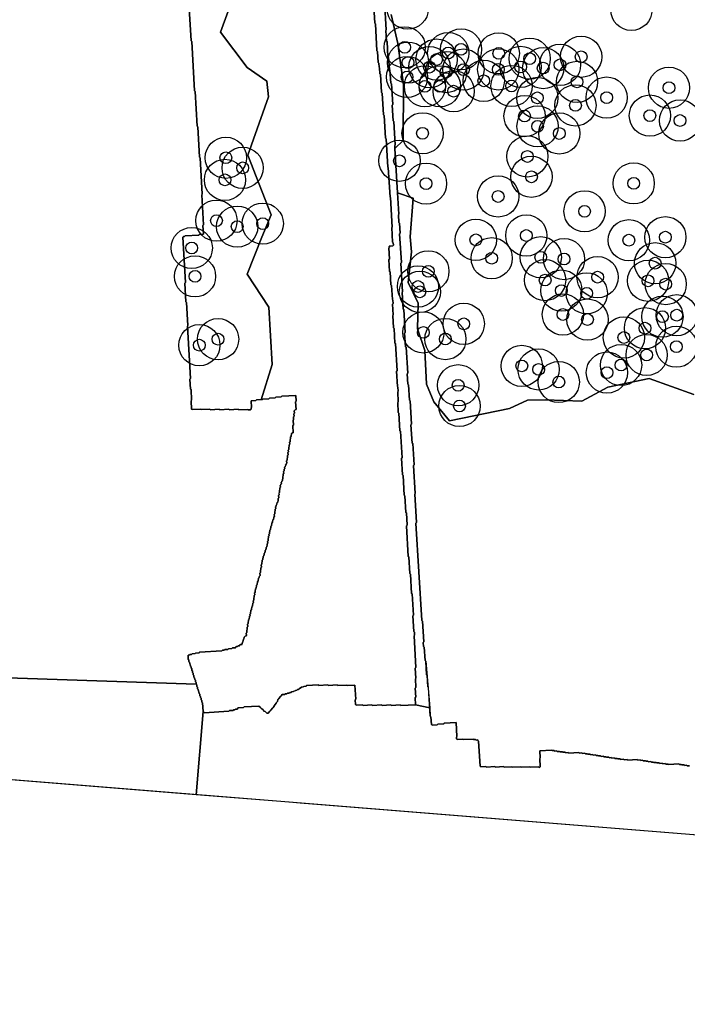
# Model space of a CAD drawing. Header units: inches. Extents: x 128668 to 131679, y 413272 to 413787.
# Tile 55 of 116: x 130144 to 130201, y 413274 to 413358. Entities that reach past the tile are written whole.
import ezdxf

# ---------------------------------------------------------------- set-up
doc = ezdxf.new("R2010")
doc.units = ezdxf.units.IN
doc.header["$MEASUREMENT"] = 0
doc.header["$PDMODE"] = 33
doc.header["$PDSIZE"] = -3
for name, color, linetype in [('Niet gedetecteerde gebieden (D-gebied) (ca. 44.659 m2)', 1, 'Continuous'), ('Onderzoeksgebied Capelsche UW (ca. 743.790 m2)', 5, 'Continuous'), ('Significante objecten binnen onderzoeksgebied', 3, 'Continuous'), ('Veiligheidsmarge objecten d.d. 230531', 6, 'Continuous'), ('Verstoorde gebieden (C-gebied) (ca. 90.096 m2)', 40, 'Continuous'), ('Vrijgegeven gebieden (A+B gebied) (ca. 609.035 m2)', 3, 'Continuous')]:
    doc.layers.add(name, color=color, linetype=linetype)

msp = doc.modelspace()

# ---------------------------------------------------------------- linework, layer by layer
at = {"layer": 'Niet gedetecteerde gebieden (D-gebied) (ca. 44.659 m2)'}
msp.add_lwpolyline([(130136.67, 413302.161), (130159.444, 413301.402), (130159.497, 413301.355), (130159.506, 413301.205), (130159.558, 413301.158), (130159.567, 413301.008), (130159.62, 413300.961), (130159.628, 413300.811), (130159.681, 413300.764), (130159.69, 413300.615), (130159.743, 413300.568), (130159.751, 413300.418), (130159.804, 413300.371), (130159.81, 413300.271), (130159.863, 413300.224), (130159.871, 413300.074), (130159.924, 413300.027), (130159.933, 413299.877), (130159.985, 413299.83), (130160.028, 413299.082), (130159.455, 413292.024), (130115.752, 413295.557)], dxfattribs=at)
for points in [[(130158.827, 413359.207, 0), (130159.011, 413356.013, 0), (130159.063, 413355.966, 0), (130159.304, 413351.773, 0), (130159.357, 413351.726, 0), (130159.526, 413348.781, 0), (130159.579, 413348.734, 0), (130159.728, 413346.139, 0), (130159.781, 413346.092, 0), (130159.959, 413342.997, 0), (130159.912, 413342.944, 0), (130160.058, 413340.398, 0), (130160.011, 413340.346, 0), (130160.054, 413339.597, 0), (130159.705, 413339.577, 0), (130159.658, 413339.524, 0), (130158.51, 413339.458, 0), (130158.462, 413339.405, 0), (130158.363, 413339.4, 0), (130158.316, 413339.347, 0), (130158.536, 413335.503, 0), (130158.49, 413335.451, 0), (130158.581, 413333.854, 0), (130158.634, 413333.806, 0), (130158.746, 413331.86, 0), (130158.699, 413331.807, 0), (130158.954, 413327.365, 0), (130158.907, 413327.312, 0), (130158.956, 413326.463, 0), (130159.009, 413326.416, 0), (130159.06, 413325.518, 0), (130159.013, 413325.465, 0), (130159.053, 413324.766, 0), (130159.106, 413324.719, 0), (130159.805, 413324.759, 0), (130159.858, 413324.712, 0), (130160.606, 413324.755, 0), (130160.659, 413324.708, 0), (130161.408, 413324.751, 0), (130161.461, 413324.704, 0), (130162.209, 413324.747, 0), (130162.262, 413324.7, 0), (130163.011, 413324.743, 0), (130163.064, 413324.696, 0), (130163.812, 413324.739, 0), (130163.865, 413324.692, 0), (130164.065, 413324.704, 0), (130164.112, 413324.756, 0), (130164.106, 413324.856, 0), (130164.153, 413324.909, 0), (130164.122, 413325.458, 0), (130164.521, 413325.481, 0), (130164.568, 413325.534, 0), (130165.067, 413325.562, 0), (130165.114, 413325.615, 0), (130165.613, 413325.644, 0), (130165.66, 413325.697, 0), (130166.159, 413325.725, 0), (130166.207, 413325.778, 0), (130166.656, 413325.804, 0), (130166.703, 413325.857, 0), (130167.901, 413325.926, 0), (130167.929, 413325.427, 0), (130167.882, 413325.374, 0), (130167.92, 413324.725, 0), (130167.87, 413324.722, 0), (130167.823, 413324.669, 0), (130167.776, 413324.616, 0), (130167.787, 413324.417, 0), (130167.74, 413324.364, 0), (130167.752, 413324.164, 0), (130167.705, 413324.111, 0), (130167.719, 413323.862, 0), (130167.672, 413323.809, 0), (130167.695, 413323.41, 0), (130167.648, 413323.357, 0), (130167.682, 413322.758, 0), (130167.582, 413322.752, 0), (130167.535, 413322.7, 0), (130167.541, 413322.6, 0), (130167.494, 413322.547, 0), (130167.5, 413322.447, 0), (130167.453, 413322.394, 0), (130167.461, 413322.245, 0), (130167.414, 413322.192, 0), (130167.426, 413321.992, 0), (130167.379, 413321.939, 0), (130167.387, 413321.79, 0), (130167.34, 413321.737, 0), (130167.349, 413321.587, 0), (130167.302, 413321.534, 0), (130167.313, 413321.335, 0), (130167.266, 413321.282, 0), (130167.275, 413321.132, 0), (130167.228, 413321.079, 0), (130167.239, 413320.88, 0), (130167.192, 413320.827, 0), (130167.204, 413320.627, 0), (130167.157, 413320.574, 0), (130167.165, 413320.425, 0), (130167.118, 413320.372, 0), (130167.13, 413320.172, 0), (130167.082, 413320.119, 0), (130167.085, 413320.07, 0), (130167.038, 413320.017, 0), (130167.041, 413319.967, 0), (130166.994, 413319.914, 0), (130166.997, 413319.864, 0), (130166.95, 413319.811, 0), (130166.956, 413319.712, 0), (130166.909, 413319.659, 0), (130166.917, 413319.509, 0), (130166.87, 413319.456, 0), (130166.879, 413319.307, 0), (130166.832, 413319.254, 0), (130166.84, 413319.104, 0), (130166.793, 413319.051, 0), (130166.805, 413318.852, 0), (130166.758, 413318.799, 0), (130166.764, 413318.699, 0), (130166.716, 413318.646, 0), (130166.719, 413318.596, 0), (130166.672, 413318.543, 0), (130166.678, 413318.444, 0), (130166.631, 413318.391, 0), (130166.634, 413318.341, 0), (130166.587, 413318.288, 0), (130166.595, 413318.139, 0), (130166.548, 413318.086, 0), (130166.557, 413317.936, 0), (130166.51, 413317.883, 0), (130166.521, 413317.683, 0), (130166.474, 413317.631, 0), (130166.483, 413317.481, 0), (130166.436, 413317.428, 0), (130166.447, 413317.229, 0), (130166.4, 413317.176, 0), (130166.412, 413316.976, 0), (130166.365, 413316.923, 0), (130166.368, 413316.873, 0), (130166.321, 413316.821, 0), (130166.323, 413316.771, 0), (130166.276, 413316.718, 0), (130166.279, 413316.668, 0), (130166.232, 413316.615, 0), (130166.238, 413316.515, 0), (130166.191, 413316.463, 0), (130166.199, 413316.313, 0), (130166.152, 413316.26, 0), (130166.161, 413316.11, 0), (130166.114, 413316.058, 0), (130166.126, 413315.858, 0), (130166.078, 413315.805, 0), (130166.087, 413315.655, 0), (130166.04, 413315.603, 0), (130166.046, 413315.503, 0), (130165.999, 413315.45, 0), (130166.002, 413315.4, 0), (130165.955, 413315.347, 0), (130165.957, 413315.297, 0), (130165.91, 413315.245, 0), (130165.916, 413315.145, 0), (130165.869, 413315.092, 0), (130165.875, 413314.992, 0), (130165.828, 413314.939, 0), (130165.834, 413314.839, 0), (130165.786, 413314.787, 0), (130165.792, 413314.687, 0), (130165.745, 413314.634, 0), (130165.751, 413314.534, 0), (130165.704, 413314.481, 0), (130165.71, 413314.382, 0), (130165.663, 413314.329, 0), (130165.671, 413314.179, 0), (130165.624, 413314.126, 0), (130165.63, 413314.027, 0), (130165.583, 413313.974, 0), (130165.591, 413313.824, 0), (130165.544, 413313.771, 0), (130165.556, 413313.572, 0), (130165.509, 413313.519, 0), (130165.517, 413313.369, 0), (130165.47, 413313.316, 0), (130165.479, 413313.167, 0), (130165.432, 413313.114, 0), (130165.435, 413313.064, 0), (130165.388, 413313.011, 0), (130165.393, 413312.911, 0), (130165.346, 413312.859, 0), (130165.349, 413312.809, 0), (130165.302, 413312.756, 0), (130165.308, 413312.656, 0), (130165.261, 413312.603, 0), (130165.264, 413312.553, 0), (130165.217, 413312.501, 0), (130165.222, 413312.401, 0), (130165.175, 413312.348, 0), (130165.178, 413312.298, 0), (130165.131, 413312.245, 0), (130165.137, 413312.145, 0), (130165.09, 413312.093, 0), (130165.096, 413311.993, 0), (130165.049, 413311.94, 0), (130165.057, 413311.79, 0), (130165.01, 413311.737, 0), (130165.019, 413311.588, 0), (130164.972, 413311.535, 0), (130164.983, 413311.335, 0), (130164.936, 413311.282, 0), (130164.945, 413311.133, 0), (130164.898, 413311.08, 0), (130164.909, 413310.88, 0), (130164.862, 413310.828, 0), (130164.874, 413310.628, 0), (130164.826, 413310.575, 0), (130164.78, 413310.522, 0), (130164.782, 413310.472, 0), (130164.735, 413310.42, 0), (130164.741, 413310.32, 0), (130164.694, 413310.267, 0), (130164.7, 413310.167, 0), (130164.653, 413310.114, 0), (130164.658, 413310.014, 0), (130164.611, 413309.962, 0), (130164.617, 413309.862, 0), (130164.57, 413309.809, 0), (130164.576, 413309.709, 0), (130164.529, 413309.657, 0), (130164.534, 413309.557, 0), (130164.488, 413309.504, 0), (130164.493, 413309.404, 0), (130164.446, 413309.351, 0), (130164.455, 413309.202, 0), (130164.408, 413309.149, 0), (130164.416, 413308.999, 0), (130164.369, 413308.946, 0), (130164.378, 413308.797, 0), (130164.331, 413308.744, 0), (130164.342, 413308.544, 0), (130164.295, 413308.491, 0), (130164.304, 413308.341, 0), (130164.257, 413308.289, 0), (130164.262, 413308.189, 0), (130164.216, 413308.136, 0), (130164.221, 413308.036, 0), (130164.174, 413307.984, 0), (130164.18, 413307.884, 0), (130164.133, 413307.831, 0), (130164.139, 413307.731, 0), (130164.092, 413307.678, 0), (130164.097, 413307.578, 0), (130164.05, 413307.526, 0), (130164.059, 413307.376, 0), (130164.012, 413307.323, 0), (130164.018, 413307.223, 0), (130163.97, 413307.171, 0), (130163.976, 413307.071, 0), (130163.929, 413307.018, 0), (130163.935, 413306.918, 0), (130163.888, 413306.865, 0), (130163.894, 413306.766, 0), (130163.847, 413306.713, 0), (130163.855, 413306.563, 0), (130163.808, 413306.51, 0), (130163.82, 413306.311, 0), (130163.773, 413306.258, 0), (130163.784, 413306.058, 0), (130163.737, 413306.005, 0), (130163.749, 413305.806, 0), (130163.701, 413305.753, 0), (130163.713, 413305.553, 0), (130163.666, 413305.501, 0), (130163.616, 413305.498, 0), (130163.569, 413305.445, 0), (130163.522, 413305.392, 0), (130163.525, 413305.342, 0), (130163.478, 413305.289, 0), (130163.481, 413305.239, 0), (130163.433, 413305.187, 0), (130163.439, 413305.087, 0), (130163.392, 413305.034, 0), (130163.395, 413304.984, 0), (130163.348, 413304.931, 0), (130163.354, 413304.832, 0), (130163.307, 413304.779, 0), (130163.207, 413304.773, 0), (130163.16, 413304.72, 0), (130163.11, 413304.717, 0), (130163.063, 413304.665, 0), (130163.013, 413304.662, 0), (130162.966, 413304.609, 0), (130162.866, 413304.603, 0), (130162.819, 413304.55, 0), (130162.769, 413304.547, 0), (130162.722, 413304.495, 0), (130162.522, 413304.483, 0), (130162.475, 413304.431, 0), (130162.176, 413304.413, 0), (130162.129, 413304.361, 0), (130161.879, 413304.346, 0), (130161.832, 413304.293, 0), (130161.683, 413304.285, 0), (130161.635, 413304.232, 0), (130159.739, 413304.123, 0), (130159.692, 413304.07, 0), (130159.392, 413304.053, 0), (130159.345, 413304, 0), (130159.095, 413303.986, 0), (130159.049, 413303.933, 0), (130158.899, 413303.924, 0), (130158.852, 413303.872, 0), (130158.752, 413303.866, 0), (130158.772, 413303.517, 0), (130158.825, 413303.47, 0), (130158.833, 413303.32, 0), (130158.886, 413303.273, 0), (130158.895, 413303.123, 0), (130158.948, 413303.076, 0), (130158.956, 413302.926, 0), (130159.009, 413302.879, 0), (130159.015, 413302.779, 0), (130159.067, 413302.732, 0), (130159.076, 413302.582, 0), (130159.129, 413302.536, 0), (130159.137, 413302.386, 0), (130159.19, 413302.339, 0), (130159.199, 413302.189, 0), (130159.252, 413302.142, 0), (130159.26, 413301.992, 0), (130159.313, 413301.945, 0), (130159.322, 413301.795, 0), (130159.374, 413301.748, 0), (130159.383, 413301.599, 0), (130159.436, 413301.552, 0), (130159.444, 413301.402, 0), (130136.67, 413302.161, 0)], [(130203.79, 413288.44, 0), (130168.268, 413291.312, 0), (130167.327, 413291.388, 0), (130159.455, 413292.024, 0), (130160.028, 413299.082, 0), (130160.134, 413298.988, 0), (130162.23, 413299.108, 0), (130162.277, 413299.161, 0), (130162.577, 413299.178, 0), (130162.624, 413299.231, 0), (130162.724, 413299.236, 0), (130162.771, 413299.289, 0), (130162.92, 413299.298, 0), (130163.015, 413299.403, 0), (130163.464, 413299.429, 0), (130163.511, 413299.482, 0), (130164.759, 413299.554, 0), (130164.864, 413299.46, 0), (130164.917, 413299.413, 0), (130164.97, 413299.366, 0), (130165.023, 413299.319, 0), (130165.128, 413299.225, 0), (130165.184, 413299.128, 0), (130165.234, 413299.131, 0), (130165.287, 413299.083, 0), (130165.445, 413298.942, 0), (130165.545, 413298.948, 0), (130165.686, 413299.106, 0), (130165.733, 413299.159, 0), (130165.78, 413299.212, 0), (130165.921, 413299.37, 0), (130165.968, 413299.423, 0), (130166.062, 413299.528, 0), (130166.06, 413299.578, 0), (130166.153, 413299.684, 0), (130166.248, 413299.79, 0), (130166.245, 413299.839, 0), (130166.339, 413299.945, 0), (130166.336, 413299.995, 0), (130166.383, 413300.048, 0), (130166.38, 413300.098, 0), (130166.427, 413300.15, 0), (130166.474, 413300.203, 0), (130166.615, 413300.362, 0), (130166.663, 413300.415, 0), (130166.756, 413300.52, 0), (130166.956, 413300.532, 0), (130167.003, 413300.584, 0), (130167.153, 413300.593, 0), (130167.2, 413300.646, 0), (130167.35, 413300.654, 0), (130167.397, 413300.707, 0), (130167.497, 413300.713, 0), (130167.544, 413300.766, 0), (130167.694, 413300.774, 0), (130167.74, 413300.827, 0), (130167.84, 413300.833, 0), (130167.887, 413300.885, 0), (130167.987, 413300.891, 0), (130168.034, 413300.944, 0), (130168.134, 413300.95, 0), (130168.181, 413301.003, 0), (130168.372, 413301.164, 0), (130168.522, 413301.172, 0), (130168.569, 413301.225, 0), (130168.769, 413301.236, 0), (130168.816, 413301.289, 0), (130169.814, 413301.347, 0), (130169.867, 413301.3, 0), (130170.615, 413301.343, 0), (130170.668, 413301.295, 0), (130171.417, 413301.339, 0), (130171.47, 413301.291, 0), (130172.218, 413301.334, 0), (130172.271, 413301.288, 0), (130172.92, 413301.325, 0), (130172.989, 413300.127, 0), (130172.942, 413300.074, 0), (130172.965, 413299.675, 0), (130173.017, 413299.628, 0), (130173.567, 413299.659, 0), (130173.619, 413299.612, 0), (130174.368, 413299.655, 0), (130174.421, 413299.608, 0), (130175.17, 413299.651, 0), (130175.223, 413299.604, 0), (130175.971, 413299.647, 0), (130176.024, 413299.6, 0), (130176.773, 413299.643, 0), (130176.825, 413299.596, 0), (130178.073, 413299.668, 0), (130179.272, 413299.407, 0), (130179.317, 413298.68, 0), (130179.37, 413298.633, 0), (130179.41, 413297.984, 0), (130179.464, 413297.938, 0), (130179.913, 413297.966, 0), (130179.959, 413298.019, 0), (130180.458, 413298.05, 0), (130180.505, 413298.103, 0), (130181.503, 413298.165, 0), (130181.578, 413296.967, 0), (130181.531, 413296.914, 0), (130181.54, 413296.764, 0), (130181.593, 413296.718, 0), (130182.092, 413296.749, 0), (130182.145, 413296.702, 0), (130182.944, 413296.752, 0), (130182.997, 413296.705, 0), (130183.146, 413296.714, 0), (130183.199, 413296.668, 0), (130183.349, 413296.677, 0), (130183.352, 413296.627, 0), (130183.405, 413296.58, 0), (130183.539, 413294.435, 0), (130183.592, 413294.388, 0), (130184.041, 413294.416, 0), (130184.094, 413294.369, 0), (130184.793, 413294.413, 0), (130184.846, 413294.366, 0), (130185.544, 413294.409, 0), (130185.597, 413294.363, 0), (130186.246, 413294.403, 0), (130186.299, 413294.356, 0), (130186.998, 413294.4, 0), (130187.051, 413294.353, 0), (130187.749, 413294.396, 0), (130187.802, 413294.35, 0), (130188.501, 413294.393, 0), (130188.554, 413294.347, 0), (130188.604, 413294.35, 0), (130188.65, 413294.403, 0), (130188.607, 413295.101, 0), (130188.654, 413295.154, 0), (130188.617, 413295.753, 0), (130189.615, 413295.815, 0), (130189.668, 413295.769, 0), (130189.817, 413295.778, 0), (130189.87, 413295.731, 0), (130190.02, 413295.74, 0), (130190.073, 413295.694, 0), (130190.273, 413295.706, 0), (130190.326, 413295.659, 0), (130190.525, 413295.672, 0), (130190.578, 413295.625, 0), (130190.778, 413295.637, 0), (130190.831, 413295.591, 0), (130191.03, 413295.603, 0), (130191.083, 413295.556, 0), (130191.932, 413295.609, 0), (130191.985, 413295.562, 0), (130192.184, 413295.575, 0), (130192.237, 413295.528, 0), (130192.437, 413295.54, 0), (130192.49, 413295.494, 0), (130192.639, 413295.503, 0), (130192.692, 413295.456, 0), (130192.892, 413295.469, 0), (130192.945, 413295.422, 0), (130193.095, 413295.431, 0), (130193.148, 413295.384, 0), (130193.348, 413295.397, 0), (130193.4, 413295.35, 0), (130193.55, 413295.359, 0), (130193.603, 413295.313, 0), (130193.753, 413295.322, 0), (130193.806, 413295.275, 0), (130194.005, 413295.288, 0), (130194.058, 413295.241, 0), (130194.208, 413295.25, 0), (130194.261, 413295.203, 0), (130194.461, 413295.216, 0), (130194.514, 413295.169, 0), (130194.663, 413295.178, 0), (130194.716, 413295.131, 0), (130194.916, 413295.144, 0), (130194.969, 413295.097, 0), (130195.169, 413295.11, 0), (130195.222, 413295.063, 0), (130195.421, 413295.075, 0), (130195.474, 413295.028, 0), (130195.724, 413295.044, 0), (130195.777, 413294.997, 0), (130196.026, 413295.013, 0), (130196.079, 413294.966, 0), (130196.878, 413295.016, 0), (130196.931, 413294.969, 0), (130197.13, 413294.981, 0), (130197.183, 413294.935, 0), (130197.333, 413294.944, 0), (130197.386, 413294.897, 0), (130197.586, 413294.91, 0), (130197.639, 413294.863, 0), (130197.788, 413294.872, 0), (130197.841, 413294.826, 0), (130198.041, 413294.838, 0), (130198.094, 413294.791, 0), (130198.244, 413294.801, 0), (130198.297, 413294.754, 0), (130198.496, 413294.766, 0), (130198.549, 413294.719, 0), (130198.749, 413294.732, 0), (130198.802, 413294.685, 0), (130199.001, 413294.697, 0), (130199.054, 413294.651, 0), (130199.254, 413294.663, 0), (130199.307, 413294.616, 0), (130199.507, 413294.629, 0), (130199.56, 413294.582, 0), (130200.408, 413294.635, 0), (130200.461, 413294.588, 0), (130200.611, 413294.597, 0), (130200.664, 413294.551, 0), (130200.863, 413294.563, 0), (130200.916, 413294.516, 0), (130201.066, 413294.525, 0), (130201.119, 413294.479, 0), (130201.319, 413294.491, 0)]]:
    msp.add_polyline3d(points, dxfattribs=at)
at = {"layer": 'Onderzoeksgebied Capelsche UW (ca. 743.790 m2)'}
msp.add_lwpolyline([(130957.858, 413274.233), (130814.983, 413276.349), (130603.152, 413279.07), (130203.79, 413288.44), (130115.752, 413295.557)], dxfattribs=at)
at = {"layer": 'Significante objecten binnen onderzoeksgebied'}
for p in [(130177.145, 413355.471), (130181.926, 413355.297), (130179.848, 413354.435), (130180.841, 413354.989), (130185.131, 413354.957), (130187.754, 413354.509), (130192.12, 413354.667), (130177.427, 413354.173), (130179.249, 413353.788), (130182.131, 413353.58), (130185.087, 413353.596), (130186.982, 413353.808), (130188.9, 413353.708), (130190.327, 413353.985), (130177.34, 413352.955), (130180.65, 413353.366), (130183.855, 413352.629), (130178.866, 413352.161), (130180.128, 413352.162), (130181.298, 413351.746), (130186.215, 413352.189), (130191.769, 413352.537), (130199.575, 413352.041), (130188.403, 413351.18), (130194.285, 413351.204), (130191.637, 413350.54), (130187.317, 413349.634), (130197.955, 413349.676), (130200.512, 413349.257), (130188.421, 413348.764), (130178.658, 413348.174), (130190.265, 413348.159), (130161.964, 413346.096), (130187.557, 413346.206), (130163.388, 413345.241), (130176.7, 413345.84), (130161.889, 413344.218), (130187.904, 413344.482), (130178.956, 413343.901), (130196.582, 413343.924), (130185.076, 413342.811), (130192.41, 413341.549), (130161.167, 413340.758), (130162.926, 413340.251), (130165.094, 413340.505), (130187.465, 413339.496), (130199.268, 413339.351), (130159.069, 413338.436), (130183.182, 413339.127), (130196.17, 413339.098), (130184.526, 413337.568), (130188.693, 413337.651), (130190.669, 413337.496), (130198.403, 413337.145), (130159.349, 413336.03), (130179.153, 413336.457), (130193.515, 413335.96), (130178.27, 413335.167), (130189.063, 413335.711), (130197.801, 413335.653), (130199.297, 413335.369), (130178.433, 413334.715), (130190.439, 413334.823), (130192.594, 413334.59), (130190.572, 413332.792), (130199.021, 413332.607), (130200.234, 413332.731), (130182.157, 413331.998), (130192.658, 413332.362), (130178.732, 413331.268), (130195.747, 413330.837), (130197.54, 413331.626), (130159.715, 413330.185), (130161.305, 413330.696), (130180.594, 413330.703), (130200.206, 413330.059), (130197.679, 413329.353), (130187.083, 413328.427), (130195.508, 413328.5), (130188.509, 413328.127), (130194.309, 413327.858), (130181.682, 413326.783), (130190.222, 413327.057), (130181.793, 413325.023)]:
    msp.add_point(p, dxfattribs=at)
at = {"layer": 'Veiligheidsmarge objecten d.d. 230531', "color": 6, "linetype": 'Continuous', "lineweight": 25}
for centre in [(130177.399, 413358.753), (130196.388, 413358.656), (130177.145, 413355.471), (130180.841, 413354.989), (130181.926, 413355.297), (130185.131, 413354.957), (130192.12, 413354.667), (130177.427, 413354.173), (130179.848, 413354.435), (130186.982, 413353.808), (130187.754, 413354.509), (130190.327, 413353.985), (130179.249, 413353.788), (130180.65, 413353.366), (130182.131, 413353.58), (130185.087, 413353.596), (130188.9, 413353.708), (130177.34, 413352.955), (130178.866, 413352.161), (130180.128, 413352.162), (130183.855, 413352.629), (130186.215, 413352.189), (130191.769, 413352.537), (130181.298, 413351.746), (130199.575, 413352.041), (130188.403, 413351.18), (130191.637, 413350.54), (130194.285, 413351.204), (130187.317, 413349.634), (130197.955, 413349.676), (130200.512, 413349.257), (130178.658, 413348.174), (130188.421, 413348.764), (130190.265, 413348.159), (130161.964, 413346.096), (130176.7, 413345.84), (130187.557, 413346.206), (130163.388, 413345.241), (130161.889, 413344.218), (130178.956, 413343.901), (130187.904, 413344.482), (130196.582, 413343.924), (130185.076, 413342.811), (130192.41, 413341.549), (130161.167, 413340.758), (130165.094, 413340.505), (130162.926, 413340.251), (130183.182, 413339.127), (130187.465, 413339.496), (130196.17, 413339.098), (130199.268, 413339.351), (130159.069, 413338.436), (130184.526, 413337.568), (130188.693, 413337.651), (130190.669, 413337.496), (130198.403, 413337.145), (130179.153, 413336.457), (130159.349, 413336.03), (130189.063, 413335.711), (130193.515, 413335.96), (130197.801, 413335.653), (130178.27, 413335.167), (130178.433, 413334.715), (130190.439, 413334.823), (130192.594, 413334.59), (130199.297, 413335.369), (130190.572, 413332.792), (130192.658, 413332.362), (130199.021, 413332.607), (130200.234, 413332.731), (130178.732, 413331.268), (130182.157, 413331.998), (130197.54, 413331.626), (130161.305, 413330.696), (130180.594, 413330.703), (130195.747, 413330.837), (130159.715, 413330.185), (130200.206, 413330.059), (130197.679, 413329.353), (130187.083, 413328.427), (130188.509, 413328.127), (130195.508, 413328.5), (130190.222, 413327.057), (130194.309, 413327.858), (130181.682, 413326.783), (130181.793, 413325.023)]:
    msp.add_circle(centre, 1.75, dxfattribs=at)
at = {"layer": 'Verstoorde gebieden (C-gebied) (ca. 90.096 m2)'}
for points in [[(130174.464, 413359.856), (130174.6, 413357.51), (130174.652, 413357.463), (130174.784, 413355.167), (130174.837, 413355.12), (130174.891, 413354.171), (130174.944, 413354.124), (130174.964, 413353.775), (130175.017, 413353.728), (130175.046, 413353.229), (130175.098, 413353.181), (130175.187, 413351.634), (130175.24, 413351.587), (130175.346, 413349.74), (130175.399, 413349.693), (130175.511, 413347.747), (130175.564, 413347.7), (130175.701, 413345.304), (130175.754, 413345.257), (130175.898, 413342.761), (130175.95, 413342.714), (130176.094, 413340.218), (130176.047, 413340.166), (130176.118, 413338.918), (130176.171, 413338.87), (130176.183, 413338.671), (130176.136, 413338.618), (130175.836, 413338.601), (130175.842, 413338.501), (130175.795, 413338.448), (130175.849, 413337.5), (130175.802, 413337.447), (130175.86, 413336.449), (130175.913, 413336.402), (130175.975, 413335.304), (130176.028, 413335.257), (130176.097, 413334.059), (130176.15, 413334.012), (130176.167, 413333.712), (130176.12, 413333.659), (130176.172, 413332.761), (130176.125, 413332.708), (130176.185, 413331.66), (130176.238, 413331.613), (130176.309, 413330.365), (130176.362, 413330.318), (130176.494, 413328.022), (130176.447, 413327.969), (130176.521, 413326.672), (130176.574, 413326.624), (130176.595, 413326.275), (130176.547, 413326.222), (130176.596, 413325.374), (130176.549, 413325.321), (130176.598, 413324.472), (130176.651, 413324.425), (130176.737, 413322.928), (130176.79, 413322.881), (130176.918, 413320.635), (130176.872, 413320.582), (130176.952, 413319.184), (130177.005, 413319.137), (130177.102, 413317.44), (130177.155, 413317.393), (130177.235, 413315.995), (130177.288, 413315.948), (130177.348, 413314.9), (130177.301, 413314.848), (130177.45, 413312.252), (130177.503, 413312.205), (130177.583, 413310.807), (130177.636, 413310.76), (130177.731, 413309.113), (130177.784, 413309.066), (130177.887, 413307.269), (130177.84, 413307.216), (130177.917, 413305.869), (130177.97, 413305.822), (130177.984, 413305.572), (130177.937, 413305.519), (130178.092, 413302.824), (130178.045, 413302.771), (130178.094, 413301.922), (130178.047, 413301.87), (130178.09, 413301.121), (130178.043, 413301.068), (130178.086, 413300.32), (130178.039, 413300.267), (130178.073, 413299.668), (130176.825, 413299.596), (130176.773, 413299.643), (130176.024, 413299.6), (130175.971, 413299.647), (130175.223, 413299.604), (130175.17, 413299.651), (130174.421, 413299.608), (130174.368, 413299.655), (130173.619, 413299.612), (130173.567, 413299.659), (130173.017, 413299.628), (130172.965, 413299.675), (130172.942, 413300.074), (130172.989, 413300.127), (130172.92, 413301.325), (130172.271, 413301.288), (130172.218, 413301.334), (130171.47, 413301.291), (130171.417, 413301.339), (130170.668, 413301.295), (130170.615, 413301.343), (130169.867, 413301.3), (130169.814, 413301.347), (130168.816, 413301.289), (130168.769, 413301.236), (130168.569, 413301.225), (130168.522, 413301.172), (130168.372, 413301.164), (130168.181, 413301.003), (130168.134, 413300.95), (130168.034, 413300.944), (130167.987, 413300.891), (130167.887, 413300.885), (130167.84, 413300.833), (130167.74, 413300.827), (130167.694, 413300.774), (130167.544, 413300.766), (130167.497, 413300.713), (130167.397, 413300.707), (130167.35, 413300.654), (130167.2, 413300.646), (130167.153, 413300.593), (130167.003, 413300.584), (130166.956, 413300.532), (130166.756, 413300.52), (130166.663, 413300.415), (130166.615, 413300.362), (130166.474, 413300.203), (130166.427, 413300.15), (130166.38, 413300.098), (130166.383, 413300.048), (130166.336, 413299.995), (130166.339, 413299.945), (130166.245, 413299.839), (130166.248, 413299.79), (130166.153, 413299.684), (130166.06, 413299.578), (130166.062, 413299.528), (130165.968, 413299.423), (130165.921, 413299.37), (130165.78, 413299.212), (130165.733, 413299.159), (130165.686, 413299.106), (130165.545, 413298.948), (130165.445, 413298.942), (130165.287, 413299.083), (130165.234, 413299.131), (130165.184, 413299.128), (130165.128, 413299.225), (130165.023, 413299.319), (130164.97, 413299.366), (130164.917, 413299.413), (130164.864, 413299.46), (130164.759, 413299.554), (130163.511, 413299.482), (130163.464, 413299.429), (130163.015, 413299.403), (130162.92, 413299.298), (130162.771, 413299.289), (130162.724, 413299.236), (130162.624, 413299.231), (130162.577, 413299.178), (130162.277, 413299.161), (130162.23, 413299.108), (130160.134, 413298.988), (130160.028, 413299.082), (130159.986, 413299.83), (130159.933, 413299.878), (130159.924, 413300.027), (130159.871, 413300.074), (130159.863, 413300.224), (130159.81, 413300.271), (130159.804, 413300.371), (130159.751, 413300.418), (130159.743, 413300.568), (130159.69, 413300.615), (130159.681, 413300.764), (130159.628, 413300.812), (130159.62, 413300.961), (130159.567, 413301.008), (130159.558, 413301.158), (130159.506, 413301.205), (130159.497, 413301.355), (130159.444, 413301.402), (130159.436, 413301.552), (130159.383, 413301.599), (130159.374, 413301.749), (130159.321, 413301.795), (130159.313, 413301.945), (130159.26, 413301.992), (130159.252, 413302.142), (130159.199, 413302.189), (130159.19, 413302.339), (130159.137, 413302.386), (130159.129, 413302.536), (130159.076, 413302.582), (130159.067, 413302.732), (130159.015, 413302.78), (130159.009, 413302.879), (130158.956, 413302.926), (130158.948, 413303.076), (130158.895, 413303.123), (130158.886, 413303.273), (130158.833, 413303.32), (130158.825, 413303.47), (130158.772, 413303.517), (130158.752, 413303.866), (130158.852, 413303.872), (130158.899, 413303.924), (130159.049, 413303.933), (130159.095, 413303.986), (130159.345, 413304), (130159.392, 413304.053), (130159.692, 413304.07), (130159.739, 413304.123), (130161.635, 413304.232), (130161.683, 413304.285), (130161.832, 413304.293), (130161.879, 413304.346), (130162.129, 413304.361), (130162.176, 413304.413), (130162.475, 413304.431), (130162.523, 413304.483), (130162.772, 413304.498), (130162.866, 413304.603), (130162.966, 413304.609), (130163.013, 413304.662), (130163.113, 413304.668), (130163.207, 413304.773), (130163.357, 413304.782), (130163.348, 413304.931), (130163.395, 413304.984), (130163.392, 413305.034), (130163.439, 413305.087), (130163.433, 413305.187), (130163.481, 413305.24), (130163.478, 413305.289), (130163.525, 413305.342), (130163.522, 413305.392), (130163.569, 413305.445), (130163.616, 413305.498), (130163.716, 413305.503), (130163.701, 413305.753), (130163.749, 413305.806), (130163.737, 413306.006), (130163.784, 413306.058), (130163.773, 413306.258), (130163.82, 413306.31), (130163.808, 413306.51), (130163.855, 413306.563), (130163.847, 413306.713), (130163.894, 413306.766), (130163.888, 413306.865), (130163.935, 413306.918), (130163.929, 413307.018), (130163.976, 413307.071), (130163.97, 413307.171), (130164.018, 413307.223), (130164.012, 413307.323), (130164.059, 413307.376), (130164.05, 413307.526), (130164.097, 413307.578), (130164.092, 413307.678), (130164.139, 413307.731), (130164.133, 413307.831), (130164.18, 413307.884), (130164.174, 413307.984), (130164.221, 413308.036), (130164.216, 413308.136), (130164.263, 413308.189), (130164.257, 413308.289), (130164.304, 413308.342), (130164.295, 413308.491), (130164.342, 413308.544), (130164.331, 413308.744), (130164.378, 413308.797), (130164.369, 413308.946), (130164.416, 413308.999), (130164.408, 413309.149), (130164.455, 413309.201), (130164.446, 413309.351), (130164.493, 413309.404), (130164.488, 413309.504), (130164.534, 413309.557), (130164.529, 413309.657), (130164.576, 413309.709), (130164.57, 413309.809), (130164.617, 413309.862), (130164.611, 413309.962), (130164.659, 413310.014), (130164.653, 413310.115), (130164.7, 413310.167), (130164.694, 413310.267), (130164.741, 413310.32), (130164.736, 413310.42), (130164.782, 413310.473), (130164.78, 413310.522), (130164.826, 413310.575), (130164.874, 413310.628), (130164.862, 413310.828), (130164.909, 413310.88), (130164.898, 413311.08), (130164.945, 413311.133), (130164.936, 413311.282), (130164.983, 413311.335), (130164.972, 413311.535), (130165.019, 413311.588), (130165.01, 413311.738), (130165.057, 413311.79), (130165.049, 413311.94), (130165.096, 413311.993), (130165.09, 413312.093), (130165.137, 413312.145), (130165.131, 413312.245), (130165.178, 413312.298), (130165.176, 413312.348), (130165.223, 413312.401), (130165.217, 413312.501), (130165.264, 413312.553), (130165.261, 413312.603), (130165.308, 413312.656), (130165.302, 413312.756), (130165.349, 413312.808), (130165.347, 413312.859), (130165.394, 413312.911), (130165.388, 413313.011), (130165.435, 413313.064), (130165.432, 413313.114), (130165.479, 413313.167), (130165.47, 413313.316), (130165.517, 413313.369), (130165.509, 413313.519), (130165.556, 413313.572), (130165.544, 413313.771), (130165.591, 413313.824), (130165.583, 413313.974), (130165.63, 413314.027), (130165.624, 413314.126), (130165.671, 413314.179), (130165.663, 413314.329), (130165.709, 413314.382), (130165.704, 413314.482), (130165.751, 413314.534), (130165.745, 413314.634), (130165.792, 413314.687), (130165.786, 413314.787), (130165.834, 413314.839), (130165.828, 413314.94), (130165.875, 413314.992), (130165.869, 413315.092), (130165.916, 413315.145), (130165.91, 413315.245), (130165.957, 413315.297), (130165.955, 413315.347), (130166.002, 413315.4), (130165.999, 413315.45), (130166.046, 413315.503), (130166.04, 413315.603), (130166.087, 413315.655), (130166.078, 413315.805), (130166.126, 413315.858), (130166.114, 413316.058), (130166.161, 413316.111), (130166.152, 413316.26), (130166.199, 413316.313), (130166.191, 413316.463), (130166.238, 413316.516), (130166.232, 413316.615), (130166.279, 413316.668), (130166.277, 413316.718), (130166.323, 413316.771), (130166.321, 413316.821), (130166.368, 413316.874), (130166.365, 413316.923), (130166.412, 413316.976), (130166.4, 413317.176), (130166.448, 413317.229), (130166.436, 413317.428), (130166.483, 413317.481), (130166.475, 413317.631), (130166.521, 413317.683), (130166.51, 413317.883), (130166.557, 413317.936), (130166.549, 413318.086), (130166.595, 413318.139), (130166.587, 413318.288), (130166.634, 413318.341), (130166.631, 413318.391), (130166.678, 413318.444), (130166.672, 413318.543), (130166.72, 413318.596), (130166.716, 413318.646), (130166.764, 413318.699), (130166.758, 413318.799), (130166.805, 413318.852), (130166.793, 413319.051), (130166.841, 413319.104), (130166.832, 413319.254), (130166.879, 413319.307), (130166.87, 413319.456), (130166.917, 413319.509), (130166.909, 413319.659), (130166.956, 413319.712), (130166.95, 413319.812), (130166.997, 413319.864), (130166.994, 413319.914), (130167.041, 413319.967), (130167.038, 413320.017), (130167.085, 413320.07), (130167.082, 413320.119), (130167.13, 413320.172), (130167.118, 413320.372), (130167.165, 413320.425), (130167.157, 413320.574), (130167.204, 413320.627), (130167.192, 413320.827), (130167.239, 413320.88), (130167.228, 413321.079), (130167.275, 413321.132), (130167.266, 413321.282), (130167.313, 413321.335), (130167.302, 413321.534), (130167.349, 413321.587), (130167.34, 413321.737), (130167.387, 413321.79), (130167.379, 413321.94), (130167.426, 413321.992), (130167.414, 413322.192), (130167.461, 413322.245), (130167.453, 413322.394), (130167.5, 413322.447), (130167.494, 413322.547), (130167.541, 413322.6), (130167.535, 413322.7), (130167.582, 413322.752), (130167.682, 413322.758), (130167.648, 413323.357), (130167.695, 413323.41), (130167.672, 413323.809), (130167.719, 413323.862), (130167.705, 413324.111), (130167.751, 413324.164), (130167.74, 413324.364), (130167.787, 413324.417), (130167.776, 413324.617), (130167.87, 413324.722), (130167.92, 413324.725), (130167.883, 413325.374), (130167.929, 413325.427), (130167.901, 413325.926), (130166.703, 413325.857), (130166.656, 413325.804), (130166.207, 413325.778), (130166.159, 413325.725), (130165.66, 413325.697), (130165.613, 413325.644), (130165.114, 413325.615), (130165.067, 413325.562), (130164.963, 413325.556), (130165.883, 413328.545), (130165.625, 413333.411), (130163.766, 413336.228), (130165.025, 413339.346), (130165.797, 413341.256), (130164.786, 413343.842), (130163.841, 413346.317), (130165.58, 413351.268), (130165.446, 413352.612), (130163.768, 413353.756), (130161.517, 413356.768), (130163.351, 413361.832)], [(130175.431, 413359.401), (130175.583, 413356.956), (130175.536, 413356.903), (130175.593, 413356.005), (130175.646, 413355.958), (130175.726, 413354.661), (130175.78, 413354.614), (130175.842, 413353.616), (130175.895, 413353.569), (130175.966, 413352.422), (130176.019, 413352.375), (130176.128, 413350.628), (130176.081, 413350.575), (130176.165, 413349.228), (130176.218, 413349.181), (130176.343, 413347.185), (130176.296, 413347.132), (130176.312, 413346.882), (130176.546, 413343.123), (130176.66, 413341.294), (130176.613, 413341.241), (130176.654, 413340.592), (130176.707, 413340.545), (130176.76, 413339.697), (130176.713, 413339.644), (130176.865, 413337.199), (130176.819, 413337.146), (130176.971, 413334.701), (130176.924, 413334.648), (130177.011, 413333.251), (130177.064, 413333.204), (130177.185, 413331.258), (130177.139, 413331.205), (130177.21, 413330.057), (130177.263, 413330.01), (130177.4, 413327.815), (130177.354, 413327.762), (130177.409, 413326.864), (130177.462, 413326.817), (130177.543, 413325.519), (130177.596, 413325.473), (130177.721, 413323.477), (130177.674, 413323.424), (130177.771, 413321.877), (130177.823, 413321.83), (130177.935, 413320.034), (130177.889, 413319.981), (130178.038, 413317.585), (130177.991, 413317.532), (130178.141, 413315.137), (130178.094, 413315.084), (130178.61, 413306.801), (130178.663, 413306.754), (130178.772, 413305.008), (130178.725, 413304.955), (130178.747, 413304.605), (130178.8, 413304.559), (130178.872, 413303.411), (130178.925, 413303.364), (130179.272, 413299.407), (130178.073, 413299.668), (130178.039, 413300.267), (130178.086, 413300.32), (130178.043, 413301.068), (130178.09, 413301.121), (130178.047, 413301.87), (130178.094, 413301.922), (130178.045, 413302.771), (130178.092, 413302.824), (130177.937, 413305.519), (130177.984, 413305.572), (130177.97, 413305.822), (130177.917, 413305.869), (130177.84, 413307.216), (130177.887, 413307.269), (130177.784, 413309.066), (130177.731, 413309.113), (130177.636, 413310.76), (130177.583, 413310.807), (130177.503, 413312.205), (130177.45, 413312.252), (130177.301, 413314.848), (130177.348, 413314.9), (130177.288, 413315.948), (130177.235, 413315.995), (130177.155, 413317.393), (130177.102, 413317.44), (130177.005, 413319.137), (130176.952, 413319.184), (130176.872, 413320.582), (130176.918, 413320.635), (130176.79, 413322.881), (130176.737, 413322.928), (130176.651, 413324.425), (130176.598, 413324.472), (130176.549, 413325.321), (130176.596, 413325.374), (130176.547, 413326.222), (130176.595, 413326.275), (130176.574, 413326.624), (130176.521, 413326.672), (130176.447, 413327.969), (130176.494, 413328.022), (130176.362, 413330.318), (130176.309, 413330.365), (130176.238, 413331.613), (130176.185, 413331.66), (130176.125, 413332.708), (130176.172, 413332.761), (130176.12, 413333.659), (130176.167, 413333.712), (130176.15, 413334.012), (130176.097, 413334.059), (130176.028, 413335.257), (130175.975, 413335.304), (130175.913, 413336.402), (130175.86, 413336.449), (130175.802, 413337.447), (130175.849, 413337.5), (130175.795, 413338.448), (130175.842, 413338.501), (130175.836, 413338.601), (130176.136, 413338.618), (130176.183, 413338.671), (130176.171, 413338.87), (130176.118, 413338.918), (130176.047, 413340.166), (130176.094, 413340.218), (130175.95, 413342.714), (130175.898, 413342.761), (130175.754, 413345.257), (130175.701, 413345.304), (130175.564, 413347.7), (130175.511, 413347.747), (130175.399, 413349.693), (130175.346, 413349.74), (130175.24, 413351.587), (130175.187, 413351.634), (130175.098, 413353.181), (130175.046, 413353.229), (130175.017, 413353.728), (130174.964, 413353.775), (130174.944, 413354.124), (130174.891, 413354.171), (130174.837, 413355.12), (130174.784, 413355.167), (130174.652, 413357.463), (130174.6, 413357.51), (130174.464, 413359.856)], [(130175.99, 413358.249), (130176.554, 413355.782), (130177.04, 413352.281), (130177.027, 413347.567), (130176.312, 413346.882), (130176.296, 413347.132), (130176.343, 413347.185), (130176.218, 413349.181), (130176.165, 413349.228), (130176.081, 413350.575), (130176.128, 413350.628), (130176.019, 413352.375), (130175.966, 413352.422), (130175.895, 413353.569), (130175.842, 413353.616), (130175.78, 413354.614), (130175.726, 413354.661), (130175.646, 413355.958), (130175.593, 413356.005), (130175.536, 413356.903), (130175.583, 413356.956), (130175.431, 413359.401)], [(130201.319, 413294.491), (130201.119, 413294.479), (130201.066, 413294.525), (130200.916, 413294.516), (130200.863, 413294.563), (130200.664, 413294.551), (130200.611, 413294.597), (130200.461, 413294.588), (130200.408, 413294.635), (130199.56, 413294.582), (130199.507, 413294.629), (130199.307, 413294.616), (130199.254, 413294.663), (130199.054, 413294.651), (130199.001, 413294.697), (130198.802, 413294.685), (130198.749, 413294.732), (130198.549, 413294.719), (130198.496, 413294.766), (130198.297, 413294.754), (130198.244, 413294.801), (130198.094, 413294.791), (130198.041, 413294.838), (130197.841, 413294.826), (130197.788, 413294.872), (130197.639, 413294.863), (130197.586, 413294.91), (130197.386, 413294.897), (130197.333, 413294.944), (130197.183, 413294.935), (130197.13, 413294.981), (130196.931, 413294.969), (130196.878, 413295.016), (130196.079, 413294.966), (130196.026, 413295.013), (130195.777, 413294.997), (130195.724, 413295.044), (130195.474, 413295.028), (130195.421, 413295.075), (130195.222, 413295.063), (130195.169, 413295.11), (130194.969, 413295.097), (130194.916, 413295.144), (130194.716, 413295.131), (130194.663, 413295.178), (130194.514, 413295.169), (130194.461, 413295.216), (130194.261, 413295.203), (130194.208, 413295.25), (130194.058, 413295.241), (130194.005, 413295.288), (130193.806, 413295.275), (130193.753, 413295.322), (130193.603, 413295.313), (130193.55, 413295.359), (130193.4, 413295.35), (130193.348, 413295.397), (130193.148, 413295.384), (130193.095, 413295.431), (130192.945, 413295.422), (130192.892, 413295.469), (130192.692, 413295.456), (130192.639, 413295.503), (130192.49, 413295.494), (130192.437, 413295.54), (130192.237, 413295.528), (130192.184, 413295.575), (130191.985, 413295.562), (130191.932, 413295.609), (130191.083, 413295.556), (130191.03, 413295.603), (130190.831, 413295.591), (130190.778, 413295.637), (130190.578, 413295.625), (130190.525, 413295.672), (130190.326, 413295.659), (130190.273, 413295.706), (130190.073, 413295.694), (130190.02, 413295.74), (130189.87, 413295.731), (130189.817, 413295.778), (130189.668, 413295.769), (130189.615, 413295.815), (130188.617, 413295.753), (130188.654, 413295.154), (130188.607, 413295.101), (130188.65, 413294.403), (130188.604, 413294.35), (130188.554, 413294.347), (130188.501, 413294.393), (130187.802, 413294.35), (130187.749, 413294.396), (130187.051, 413294.353), (130186.998, 413294.4), (130186.299, 413294.356), (130186.246, 413294.403), (130185.597, 413294.363), (130185.544, 413294.409), (130184.846, 413294.366), (130184.793, 413294.413), (130184.094, 413294.369), (130184.041, 413294.416), (130183.592, 413294.388), (130183.539, 413294.435), (130183.405, 413296.58), (130183.352, 413296.627), (130183.349, 413296.677), (130183.199, 413296.668), (130183.146, 413296.714), (130182.997, 413296.705), (130182.944, 413296.752), (130182.145, 413296.702), (130182.092, 413296.749), (130181.593, 413296.718), (130181.54, 413296.764), (130181.531, 413296.914), (130181.578, 413296.967), (130181.503, 413298.165), (130180.505, 413298.103), (130180.458, 413298.05), (130179.959, 413298.019), (130179.913, 413297.966), (130179.464, 413297.938), (130179.41, 413297.984), (130179.37, 413298.633), (130179.317, 413298.68), (130179.165, 413301.125), (130179.111, 413301.172), (130179.049, 413302.17), (130178.996, 413302.216), (130178.925, 413303.364), (130178.872, 413303.411), (130178.8, 413304.559), (130178.747, 413304.605), (130178.725, 413304.955), (130178.772, 413305.008), (130178.663, 413306.754), (130178.61, 413306.801), (130178.094, 413315.084), (130178.141, 413315.137), (130177.991, 413317.532), (130178.038, 413317.585), (130177.889, 413319.981), (130177.935, 413320.034), (130177.823, 413321.83), (130177.771, 413321.877), (130177.674, 413323.424), (130177.721, 413323.477), (130177.596, 413325.473), (130177.543, 413325.519), (130177.462, 413326.817), (130177.409, 413326.864), (130177.354, 413327.762), (130177.4, 413327.815), (130177.263, 413330.01), (130177.21, 413330.057), (130177.139, 413331.205), (130177.185, 413331.258), (130177.064, 413333.204), (130177.011, 413333.251), (130176.924, 413334.648), (130176.971, 413334.701), (130176.819, 413337.146), (130176.865, 413337.199), (130176.713, 413339.644), (130176.76, 413339.697), (130176.707, 413340.545), (130176.654, 413340.592), (130176.613, 413341.241), (130176.66, 413341.294), (130176.546, 413343.123), (130177.857, 413342.658), (130177.6, 413339.378), (130177.721, 413338.107), (130177.451, 413335.521), (130178.282, 413333.766), (130178.233, 413331.584), (130178.852, 413329.725), (130178.987, 413326.883), (130179.621, 413325.369), (130180.936, 413323.769), (130186.052, 413324.798), (130187.555, 413325.521), (130189.054, 413325.534), (130192.188, 413325.439), (130194.393, 413326.619), (130197.88, 413327.358), (130201.688, 413326.013)]]:
    msp.add_lwpolyline(points, dxfattribs=at)
at = {"layer": 'Vrijgegeven gebieden (A+B gebied) (ca. 609.035 m2)'}
for points in [[(130163.351, 413361.832, 0), (130161.517, 413356.768, 0), (130163.768, 413353.756, 0), (130165.446, 413352.612, 0), (130165.58, 413351.268, 0), (130163.841, 413346.317, 0), (130164.786, 413343.842, 0), (130165.797, 413341.256, 0), (130165.025, 413339.346, 0), (130163.766, 413336.228, 0), (130165.625, 413333.411, 0), (130165.883, 413328.545, 0), (130164.963, 413325.556, 0), (130164.568, 413325.534, 0), (130164.521, 413325.481, 0), (130164.122, 413325.458, 0), (130164.153, 413324.909, 0), (130164.106, 413324.856, 0), (130164.112, 413324.756, 0), (130164.065, 413324.704, 0), (130163.865, 413324.692, 0), (130163.812, 413324.739, 0), (130163.064, 413324.696, 0), (130163.011, 413324.743, 0), (130162.262, 413324.7, 0), (130162.209, 413324.747, 0), (130161.461, 413324.704, 0), (130161.408, 413324.751, 0), (130160.659, 413324.708, 0), (130160.606, 413324.755, 0), (130159.858, 413324.712, 0), (130159.805, 413324.759, 0), (130159.106, 413324.719, 0), (130159.053, 413324.766, 0), (130159.013, 413325.465, 0), (130159.06, 413325.518, 0), (130159.009, 413326.416, 0), (130158.956, 413326.463, 0), (130158.907, 413327.312, 0), (130158.954, 413327.365, 0), (130158.699, 413331.807, 0), (130158.746, 413331.86, 0), (130158.634, 413333.806, 0), (130158.581, 413333.854, 0), (130158.49, 413335.451, 0), (130158.536, 413335.503, 0), (130158.316, 413339.347, 0), (130158.363, 413339.4, 0), (130158.462, 413339.405, 0), (130158.51, 413339.458, 0), (130159.658, 413339.524, 0), (130159.705, 413339.577, 0), (130160.054, 413339.597, 0), (130160.011, 413340.346, 0), (130160.058, 413340.398, 0), (130159.912, 413342.944, 0), (130159.959, 413342.997, 0), (130159.781, 413346.092, 0), (130159.728, 413346.139, 0), (130159.579, 413348.734, 0), (130159.526, 413348.781, 0), (130159.357, 413351.726, 0), (130159.304, 413351.773, 0), (130159.063, 413355.966, 0), (130159.011, 413356.013, 0), (130158.827, 413359.207, 0)], [(130201.688, 413326.013, 0), (130197.88, 413327.358, 0), (130194.393, 413326.619, 0), (130192.188, 413325.439, 0), (130189.054, 413325.534, 0), (130187.555, 413325.521, 0), (130186.052, 413324.798, 0), (130180.936, 413323.769, 0), (130179.621, 413325.369, 0), (130178.987, 413326.883, 0), (130178.852, 413329.725, 0), (130178.233, 413331.584, 0), (130178.282, 413333.766, 0), (130177.451, 413335.521, 0), (130177.721, 413338.107, 0), (130177.6, 413339.378, 0), (130177.857, 413342.658, 0), (130176.546, 413343.123, 0), (130176.312, 413346.882, 0), (130177.027, 413347.567, 0), (130177.04, 413352.281, 0), (130176.554, 413355.782, 0), (130175.99, 413358.249, 0)]]:
    msp.add_polyline3d(points, dxfattribs=at)

doc.saveas('drawing.dxf')
